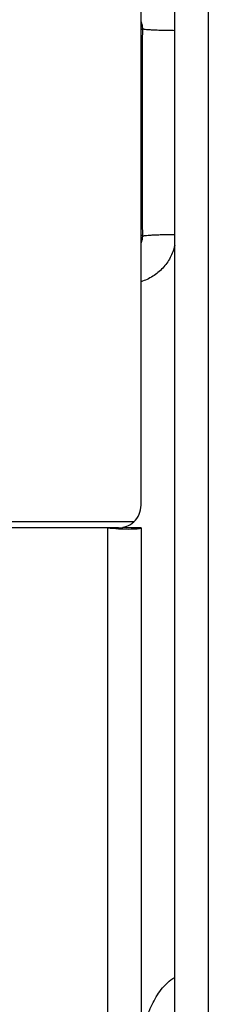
# Model space of a CAD drawing. Extents: x -1622 to 1181, y 8 to 1633.
# Tile 18 of 83: x -673 to -656, y 195 to 283. Entities that reach past the tile are written whole.
import ezdxf

# ---------------------------------------------------------------- set-up
doc = ezdxf.new("R2010")
doc.units = 0
doc.header["$LTSCALE"] = 65.395
doc.layers.get('0').update_dxf_attribs({"linetype": 'CONTINUOUS'})

msp = doc.modelspace()

# ---------------------------------------------------------------- linework, layer by layer
at = {"color": 6, "linetype": 'CONTINUOUS'}
msp.add_line((-658.995, 191.026), (-658.995, 355.026), dxfattribs=at)
at = {"color": 9, "linetype": 'CONTINUOUS'}
for p, q in [((-655.995, 352.026), (-655.995, 194.026)), ((-661.995, 282.167), (-661.879, 282.283)), ((-661.879, 263.769), (-661.995, 263.885)), ((-662.649, 238.288), (-863.995, 238.288)), ((-664.995, 237.768), (-866.341, 237.768)), ((-664.995, 237.768), (-664.995, 107.047)), ((-661.999, 237.758), (-663.09, 237.768))]:
    msp.add_line(p, q, dxfattribs=at)
at = {"color": 3, "linetype": 'CONTINUOUS'}
for p, q in [((-661.995, 239.79), (-661.995, 303.253)), ((-663.995, 237.768), (-664.995, 237.768)), ((-661.995, 237.768), (-661.995, 106.068))]:
    msp.add_line(p, q, dxfattribs=at)
at = {"color": 7, "linetype": 'CONTINUOUS'}
for p, q in [((-663.52, 237.793), (-663.617, 237.803)), ((-663.169, 237.77), (-663.219, 237.772)), ((-661.995, 237.768), (-663.09, 237.768))]:
    msp.add_line(p, q, dxfattribs=at)
for points in [[(-663.351, 237.78), (-663.431, 237.786), (-663.52, 237.793)], [(-663.219, 237.772), (-663.28, 237.775), (-663.351, 237.78)], [(-663.09, 237.768), (-663.103, 237.768), (-663.13, 237.768), (-663.169, 237.77)]]:
    msp.add_lwpolyline(points, dxfattribs=at)
at = {"color": 9, "linetype": 'CONTINUOUS'}
msp.add_arc((2633.893, 273.026), 3295.785, 179.839071, 180.160929, dxfattribs=at)
at = {"color": 3, "linetype": 'CONTINUOUS'}
for centre, radius, start, end in [((-662.967, 256.152), 18.496, 263.70607, 266.79879), ((-662.982, 255.816), 18.159, 266.78458, 267.5326), ((-663.019, 254.938), 17.281, 267.53068, 268.28308)]:
    msp.add_arc(centre, radius, start, end, dxfattribs=at)
msp.add_ellipse((-663.995, 239.79), major_axis=(0, -2.031), ratio=0.984808, start_param=0.738428, end_param=1.570796, dxfattribs=at)
at = {"color": 9, "linetype": 'CONTINUOUS'}
for points in [[(-661.994, 282.887), (-661.916, 282.698), (-661.876, 282.488), (-661.879, 282.283)], [(-661.879, 263.769), (-661.876, 263.564), (-661.916, 263.354), (-661.994, 263.165)]]:
    msp.add_open_spline(points, degree=3, dxfattribs=at)
for points, knots in [([(-661.879, 282.283), (-661.872, 282.276), (-661.847, 282.266), (-661.799, 282.253), (-661.727, 282.239), (-661.579, 282.219), (-661.332, 282.196), (-660.968, 282.172), (-660.527, 282.152), (-660.034, 282.137), (-659.518, 282.127), (-659.169, 282.124), (-658.995, 282.123)], [0, 0, 0, 0, 0.009662, 0.026821, 0.052167, 0.086165, 0.180921, 0.309045, 0.464547, 0.638422, 0.82007, 1, 1, 1, 1]), ([(-661.879, 263.769), (-661.872, 263.776), (-661.847, 263.786), (-661.799, 263.799), (-661.727, 263.813), (-661.579, 263.833), (-661.332, 263.856), (-660.968, 263.88), (-660.527, 263.9), (-660.034, 263.915), (-659.518, 263.925), (-659.169, 263.928), (-658.995, 263.929)], [0, 0, 0, 0, 0.009662, 0.026821, 0.052167, 0.086165, 0.180922, 0.309045, 0.464547, 0.638423, 0.82007, 1, 1, 1, 1]), ([(-661.996, 192.345), (-661.884, 192.841), (-661.616, 193.831), (-661.045, 195.274), (-660.248, 196.64), (-659.467, 197.413), (-658.995, 197.674)], [0, 0, 0, 0, 0.243826, 0.490614, 0.741701, 1, 1, 1, 1])]:
    msp.add_open_spline(points, degree=3, knots=knots, dxfattribs=at)
at = {"color": 2, "linetype": 'CONTINUOUS'}
msp.add_open_spline([(-658.995, 262.934), (-659.081, 262.56), (-659.353, 261.833), (-660.028, 260.888), (-660.924, 260.148), (-661.629, 259.823), (-661.995, 259.708)], degree=3, knots=[0, 0, 0, 0, 0.249859, 0.499775, 0.749812, 1, 1, 1, 1], dxfattribs=at)
at = {"color": 3, "linetype": 'CONTINUOUS'}
for points, knots in [([(-663.995, 237.768), (-663.75, 237.768), (-663.256, 237.857), (-662.829, 238.122), (-662.649, 238.288)], [0, 0, 0, 0, 0.500144, 1, 1, 1, 1]), ([(-663.537, 237.665), (-663.247, 237.656), (-662.851, 237.653), (-662.382, 237.68), (-662.203, 237.699), (-662.131, 237.713)], [0, 0, 0, 0, 0.617523, 0.842247, 1, 1, 1, 1]), ([(-662.131, 237.713), (-662.1, 237.718), (-662.056, 237.729), (-662.008, 237.746), (-661.999, 237.758)], [0, 0, 0, 0, 0.656464, 1, 1, 1, 1]), ([(-661.999, 237.758), (-661.998, 237.76), (-661.996, 237.763), (-661.995, 237.766), (-661.995, 237.768)], [0, 0, 0, 0, 0.530249, 1, 1, 1, 1])]:
    msp.add_open_spline(points, degree=3, knots=knots, dxfattribs=at)

doc.saveas('drawing.dxf')
